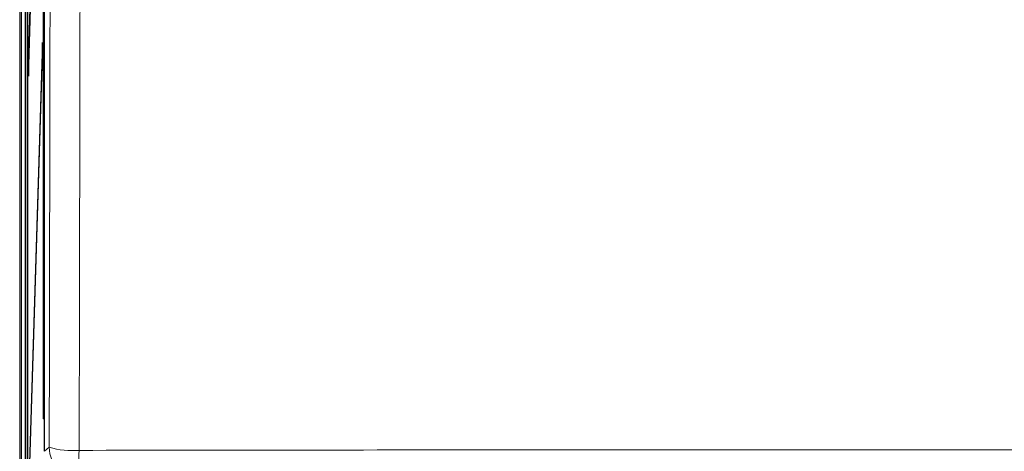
# Model space of a CAD drawing. Header units: millimetres. Extents: x 5 to 418, y 2 to 292.
# Tile 5 of 48: x 60 to 90, y 155 to 168. Entities that reach past the tile are written whole.
import ezdxf

# ---------------------------------------------------------------- set-up
doc = ezdxf.new("R2010")
doc.units = ezdxf.units.MM

msp = doc.modelspace()

# ---------------------------------------------------------------- linework, layer by layer
at = {"color": 7, "linetype": 'Continuous', "lineweight": 25}
for p, q in [((59.6735, 247.5492), (59.6735, 136.8825)), ((59.8461, 142.0548), (59.8461, 247.3769)), ((59.9075, 241.5492), (59.9075, 148.2159)), ((59.9153, 148.2159), (59.9153, 241.5492)), ((60.4303, 154.5578), (60.4303, 241.5466)), ((60.3899, 240.8825), (60.3899, 155.5492)), ((60.3978, 155.5492), (60.3978, 240.8825)), ((60.3665, 180.3621), (59.9349, 166.3825)), ((59.9388, 166.0072), (60.3703, 179.9868)), ((60.3665, 167.0288), (59.9349, 153.0492)), ((60.3703, 166.6535), (60.3665, 167.0288)), ((59.9388, 152.6739), (60.3703, 166.6535)), ((59.9349, 166.3825), (59.9388, 166.0072)), ((59.9499, 166.3672), (59.9349, 166.3825)), ((60.3978, 155.5492), (60.3899, 155.5492))]:
    msp.add_line(p, q, dxfattribs=at)
at = {"color": 7, "linetype": 'Continuous', "lineweight": 18}
for p, q in [((59.7288, 141.9319), (59.7288, 247.5492)), ((60.4303, 154.5578), (60.5754, 154.682))]:
    msp.add_line(p, q, dxfattribs=at)
for centre, radius, start, end in [((61.289, 157.0756), 2.4976, 253.39906, 274.61777), ((61.5757, 154.6824), 1.0002, 180.02228, 269.97454), ((64.215, 154.3868), 2.7322, 175.81713, 194.94369)]:
    msp.add_arc(centre, radius, start, end, dxfattribs=at)
for points, knots in [([(60.5754, 154.682), (60.5799, 156.998), (60.5888, 161.6302), (60.6006, 168.586), (60.6112, 175.5471), (60.6207, 182.5921), (60.629, 189.7202), (60.636, 196.9314), (60.6418, 204.1462), (60.6446, 208.9584), (60.6459, 211.3646)], [0, 0, 0, 0, 0.1228665, 0.2457424, 0.3686469, 0.4915608, 0.6186443, 0.7457384, 0.872864, 1, 1, 1, 1]), ([(61.5614, 211.2855), (61.5614, 211.2855), (61.5588, 206.4769), (61.5521, 196.8615), (61.535, 181.1779), (61.5141, 167.0843), (61.4963, 157.8061), (61.4901, 154.586)], [0, 0, 0, 0, 0.0000001, 0.2539862, 0.5079724, 0.8292412, 1, 1, 1, 1]), ([(61.4901, 154.586), (63.693, 154.5891), (68.0999, 154.5952), (74.7262, 154.6013), (81.3629, 154.605), (88.3677, 154.6063), (94.7262, 154.605), (100.4346, 154.6017), (105.1338, 154.5978), (109.8313, 154.5927), (112.9594, 154.5883), (114.5236, 154.586)], [0, 0, 0, 0, 0.124856, 0.2497693, 0.3748552, 0.4999988, 0.6455286, 0.7340953, 0.8226824, 0.9113309, 1, 1, 1, 1])]:
    msp.add_open_spline(points, degree=3, knots=knots, dxfattribs=at)

doc.saveas('drawing.dxf')
